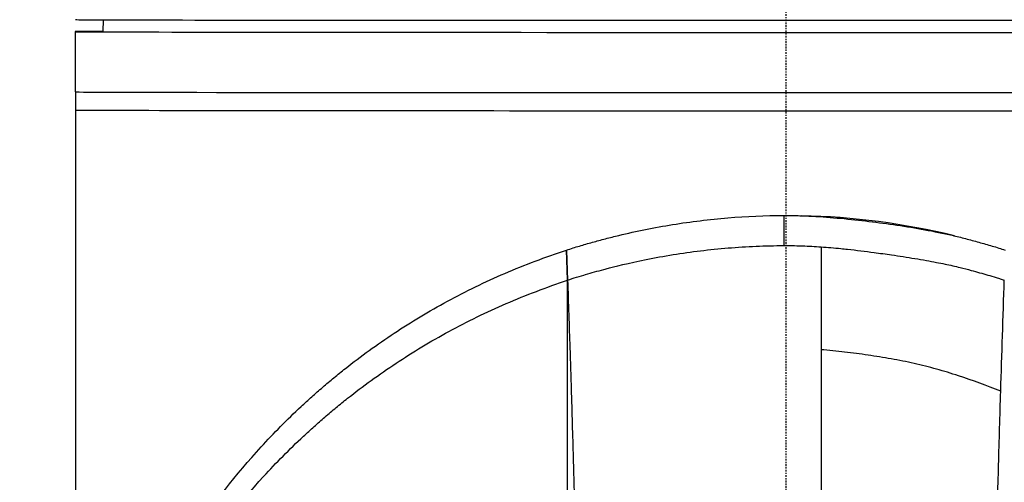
# Model space of a CAD drawing. Header units: millimetres. Extents: x 0 to 5219, y 0 to 2970.
# Tile 170 of 233: x 2729 to 2811, y 1588 to 1626. Entities that reach past the tile are written whole.
import ezdxf

# ---------------------------------------------------------------- set-up
doc = ezdxf.new("R2010")
doc.units = ezdxf.units.MM
doc.header["$LTSCALE"] = 0.2
doc.linetypes.add('CENTER2', pattern=[1.125, 0.75, -0.125, 0.125, -0.125])
doc.layers.add('02_Center Line', color=1, linetype='CENTER2')

# ---------------------------------------------------------------- blocks, each defined once
blk = doc.blocks.new('A$Ccbf1b767')
for p, q in [((-56.696, 884.923), (-56.713, 883.94)), ((-59, 878.94), (-59, 883.94)), ((-59, 878.94), (-59, 877.44)), ((-59, 877.44), (-59, 872.94)), ((-59, 872.94), (-59, 809.74)), ((-0.175, 868.692), (-0.174, 866.196)), ((-18.211, 865.821), (-18.229, 865.814)), ((-18.145, 863.315), (-18.229, 865.814)), ((-18.211, 865.821), (-18.132, 863.329)), ((2.91, 857.552), (2.91, 845.273))]:
    blk.add_line(p, q)
for centre, major_axis, ratio, start_param, end_param in [((0, 884.94), (-59, 0), 0.001025, 6.283184, 9.424777), ((0, 883.94), (59, 0), 0.001025, 2.862217, 6.562561), ((0, 878.94), (59, 0), 0.001025, 3.141592, 6.283184), ((0, 878.94), (59, 0), 0.001025, 3.141592, 6.283184), ((0, 877.44), (-59, 0), 0.001025, 6.283184, 9.424777), ((0, 877.44), (59, 0), 0.001025, 3.141592, 6.283184), ((0, 809.74), (59, 0), 0.998975, 1.331171, 1.549012), ((0, 860.616), (3.1, 0), 0.706382, 0.352275, 0.352284), ((0, 860.616), (3.1, 0), 0.706382, 5.930899, 5.930909)]:
    blk.add_ellipse(centre, major_axis=major_axis, ratio=ratio, start_param=start_param, end_param=end_param)
for points, knots in [([(-18.211, 865.821), (-17.858, 865.935), (-17.505, 866.049), (-17.147, 866.155), (-16.789, 866.261), (-16.43, 866.364), (-16.069, 866.465), (-15.708, 866.566), (-15.346, 866.665), (-14.983, 866.762), (-14.62, 866.858), (-14.253, 866.949), (-13.886, 867.037), (-12.417, 867.39), (-10.921, 867.69), (-9.408, 867.934), (-7.895, 868.177), (-6.363, 868.365), (-4.821, 868.492), (-3.279, 868.619), (-1.728, 868.686), (-0.175, 868.692)], [-1, -1, -1, -1, -0.9375, -0.9375, -0.9375, -0.875, -0.875, -0.875, -0.8125, -0.8125, -0.8125, -0.75, -0.75, -0.75, -0.5, -0.5, -0.5, -0.25, -0.25, -0.25, 0, 0, 0, 0]), ([(-0.175, 868.692), (0.022, 868.693), (0.219, 868.69), (0.417, 868.687), (0.614, 868.684), (0.811, 868.68), (1.009, 868.674), (1.403, 868.663), (1.797, 868.646), (2.191, 868.625), (2.978, 868.584), (3.764, 868.525), (4.547, 868.452), (5.33, 868.38), (6.11, 868.294), (6.888, 868.199), (7.666, 868.104), (8.443, 868.001), (9.215, 867.887), (9.988, 867.773), (10.758, 867.648), (11.523, 867.508), (12.287, 867.369), (13.046, 867.214), (13.798, 867.043), (13.986, 867), (14.173, 866.956), (14.36, 866.91), (14.546, 866.865), (14.733, 866.819), (14.918, 866.77), (15.288, 866.673), (15.656, 866.572), (16.023, 866.47), (16.39, 866.367), (16.756, 866.263), (17.121, 866.155), (17.303, 866.101), (17.484, 866.047), (17.665, 865.99), (17.845, 865.933), (18.025, 865.876), (18.204, 865.818)], [-1, -1, -1, -1, -0.96875, -0.96875, -0.96875, -0.9375, -0.9375, -0.9375, -0.875, -0.875, -0.875, -0.75, -0.75, -0.75, -0.625, -0.625, -0.625, -0.5, -0.5, -0.5, -0.375, -0.375, -0.375, -0.25, -0.25, -0.25, -0.21875, -0.21875, -0.21875, -0.1875, -0.1875, -0.1875, -0.125, -0.125, -0.125, -0.0625, -0.0625, -0.0625, -0.03125, -0.03125, -0.03125, 0, 0, 0, 0]), ([(-49.173, 842.322), (-47.53, 844.792), (-45.674, 847.192), (-43.579, 849.485), (-43.056, 850.058), (-42.517, 850.624), (-41.964, 851.183), (-41.41, 851.743), (-40.842, 852.294), (-40.258, 852.838), (-39.966, 853.109), (-39.671, 853.379), (-39.372, 853.647), (-39.072, 853.915), (-38.769, 854.18), (-38.462, 854.443), (-38.155, 854.707), (-37.844, 854.968), (-37.53, 855.227), (-37.216, 855.485), (-36.897, 855.742), (-36.575, 855.996), (-35.931, 856.504), (-35.272, 857.003), (-34.598, 857.491), (-33.923, 857.98), (-33.233, 858.457), (-32.528, 858.924), (-31.823, 859.39), (-31.102, 859.844), (-30.366, 860.286), (-29.63, 860.727), (-28.879, 861.156), (-28.112, 861.571), (-26.579, 862.401), (-24.985, 863.175), (-23.335, 863.884), (-21.685, 864.593), (-19.982, 865.241), (-18.229, 865.814)], [-1, -1, -1, -1, -0.75, -0.75, -0.75, -0.6875, -0.6875, -0.6875, -0.625, -0.625, -0.625, -0.59375, -0.59375, -0.59375, -0.5625, -0.5625, -0.5625, -0.53125, -0.53125, -0.53125, -0.5, -0.5, -0.5, -0.4375, -0.4375, -0.4375, -0.375, -0.375, -0.375, -0.3125, -0.3125, -0.3125, -0.25, -0.25, -0.25, -0.125, -0.125, -0.125, 0, 0, 0, 0]), ([(-18.131, 863.329), (-17.885, 863.41), (-17.637, 863.491), (-17.114, 863.654), (-16.799, 863.744), (-16.146, 863.931), (-15.636, 864.073), (-15.032, 864.237), (-14.961, 864.256), (-14.244, 864.45), (-13.056, 864.742), (-10.874, 865.18), (-10.126, 865.316), (-7.867, 865.679), (-6.341, 865.867), (-4.03, 866.054), (-3.26, 866.101), (-1.718, 866.168), (-0.946, 866.188), (-0.174, 866.196)], [-1.925983, -1.925983, -1.925983, -1.925983, -1.875869, -1.875869, -1.820686, -1.820686, -1.653095, -1.653095, -1.624088, -1.624088, -1.164895, -1.164895, -0.929585, -0.929585, -0.463526, -0.463526, -0.231599, -0.231599, 0, 0, 0, 0]), ([(-0.174, 866.196), (0.169, 866.2), (0.743, 866.191), (1.884, 866.149), (2.398, 866.121), (2.91, 866.085)], [-0.3421384, -0.3421384, -0.3421384, -0.3421384, -0.1542602, -0.1542602, -0.0000058, -0.0000058, -0.0000058, -0.0000058]), ([(2.91, 866.085), (3.463, 866.047), (4.013, 866), (4.75, 865.927), (4.934, 865.908), (5.859, 865.808), (6.608, 865.714), (7.799, 865.555), (8.284, 865.488), (9.414, 865.325), (10.058, 865.226), (11.019, 865.066), (11.338, 865.011), (11.932, 864.905), (12.209, 864.853), (12.727, 864.754), (12.967, 864.706), (13.635, 864.568), (14.058, 864.474), (14.759, 864.305), (15.091, 864.215), (15.827, 864.013), (16.323, 863.875), (16.972, 863.688), (17.224, 863.615), (17.571, 863.508), (17.724, 863.458), (17.902, 863.401), (18.015, 863.365), (18.127, 863.328)], [0, 0, 0, 0, 0.166671, 0.166671, 0.221871, 0.221871, 0.444489, 0.444489, 0.598255, 0.598255, 0.802929, 0.802929, 0.904924, 0.904924, 0.994423, 0.994423, 1.072733, 1.072733, 1.212093, 1.212093, 1.315259, 1.315259, 1.467472, 1.467472, 1.537706, 1.537706, 1.574978, 1.574978, 1.639288, 1.639288, 1.639288, 1.639288]), ([(2.91, 866.085), (2.91, 864.867), (2.91, 863.648), (2.91, 862.43), (2.91, 861.088), (2.91, 859.745), (2.91, 858.402), (2.91, 858.119), (2.91, 857.835), (2.91, 857.552)], [0.0000047, 0.0000047, 0.0000047, 0.0000047, 0.1757406, 0.1757406, 0.1757406, 0.3694067, 0.3694067, 0.3694067, 0.4102717, 0.4102717, 0.4102717, 0.4102717]), ([(-48.929, 839.9), (-47.296, 842.359), (-45.449, 844.753), (-43.367, 847.036), (-42.846, 847.607), (-42.31, 848.171), (-41.76, 848.727), (-41.21, 849.283), (-40.644, 849.831), (-40.064, 850.373), (-39.774, 850.644), (-39.48, 850.913), (-39.182, 851.178), (-38.884, 851.443), (-38.583, 851.705), (-38.277, 851.967), (-37.972, 852.23), (-37.663, 852.491), (-37.35, 852.75), (-37.037, 853.009), (-36.721, 853.266), (-36.401, 853.519), (-35.76, 854.027), (-35.104, 854.521), (-34.433, 855.005), (-33.763, 855.49), (-33.077, 855.965), (-32.375, 856.429), (-31.673, 856.893), (-30.956, 857.347), (-30.224, 857.788), (-29.492, 858.229), (-28.744, 858.656), (-27.981, 859.069), (-26.456, 859.895), (-24.87, 860.669), (-23.227, 861.377), (-21.585, 862.085), (-19.89, 862.737), (-18.145, 863.315)], [0, 0, 0, 0, 0.25, 0.25, 0.25, 0.3125, 0.3125, 0.3125, 0.375, 0.375, 0.375, 0.40625, 0.40625, 0.40625, 0.4375, 0.4375, 0.4375, 0.46875, 0.46875, 0.46875, 0.5, 0.5, 0.5, 0.5625, 0.5625, 0.5625, 0.625, 0.625, 0.625, 0.6875, 0.6875, 0.6875, 0.75, 0.75, 0.75, 0.875, 0.875, 0.875, 1, 1, 1, 1]), ([(-18.144, 840.07), (-18.136, 840.998), (-18.143, 841.928), (-18.144, 842.859), (-18.144, 842.911), (-18.144, 842.963), (-18.144, 843.015), (-18.146, 843.913), (-18.145, 844.812), (-18.145, 845.712), (-18.145, 845.807), (-18.145, 845.901), (-18.145, 845.996), (-18.145, 846.87), (-18.145, 847.745), (-18.145, 848.621), (-18.145, 848.747), (-18.145, 848.873), (-18.145, 848.998), (-18.145, 849.858), (-18.146, 850.718), (-18.146, 851.579), (-18.146, 851.725), (-18.146, 851.871), (-18.146, 852.017), (-18.146, 852.87), (-18.146, 853.723), (-18.146, 854.577), (-18.146, 854.613), (-18.146, 854.649), (-18.146, 854.685), (-18.147, 855.658), (-18.147, 856.632), (-18.147, 857.606), (-18.148, 859.51), (-18.148, 861.417), (-18.145, 863.315)], [0, 0, 0, 0, 0.1206948, 0.1206948, 0.1206948, 0.1274688, 0.1274688, 0.1274688, 0.2438816, 0.2438816, 0.2438816, 0.256112, 0.256112, 0.256112, 0.3692231, 0.3692231, 0.3692231, 0.3854414, 0.3854414, 0.3854414, 0.4964218, 0.4964218, 0.4964218, 0.5152549, 0.5152549, 0.5152549, 0.6251524, 0.6251524, 0.6251524, 0.6298026, 0.6298026, 0.6298026, 0.7550606, 0.7550606, 0.7550606, 1, 1, 1, 1]), ([(-18.131, 863.329), (-18.065, 861.373), (-18.003, 859.505), (-17.945, 857.723), (-17.905, 856.511), (-17.868, 855.33), (-17.832, 854.179), (-17.811, 853.484), (-17.79, 852.8), (-17.77, 852.127), (-17.713, 850.195), (-17.661, 848.336), (-17.614, 846.546), (-17.589, 845.631), (-17.566, 844.703), (-17.541, 843.763), (-17.529, 843.307), (-17.515, 842.844), (-17.5, 842.374), (-17.486, 841.918), (-17.473, 841.55), (-17.466, 841.267), (-17.464, 841.161), (-17.462, 841.068), (-17.462, 840.985)], [0, 0, 0, 0, 0.25, 0.25, 0.25, 0.4058701, 0.4058701, 0.4058701, 0.5, 0.5, 0.5, 0.75, 0.75, 0.75, 0.875, 0.875, 0.875, 0.9375, 0.9375, 0.9375, 0.9829974, 0.9829974, 0.9829974, 0.9999998, 0.9999998, 0.9999998, 0.9999998]), ([(17.831, 854.117), (17.877, 855.643), (17.926, 857.175), (18.026, 860.252), (18.076, 861.789), (18.127, 863.328)], [0.0000004, 0.0000004, 0.0000004, 0.0000004, 0.4665484, 0.4665484, 0.9319989, 0.9319989, 0.9319989, 0.9319989]), ([(17.831, 854.117), (16.684, 854.579), (15.512, 855.004), (13.715, 855.585), (13.11, 855.77), (12.192, 856.027), (11.884, 856.11), (11.264, 856.266), (10.951, 856.34), (10.009, 856.55), (9.375, 856.676), (8.099, 856.904), (7.457, 857.007), (6.168, 857.195), (5.52, 857.281), (4.22, 857.434), (3.567, 857.5), (2.91, 857.552)], [0, 0, 0, 0, 0.25, 0.25, 0.375, 0.375, 0.4375, 0.4375, 0.5, 0.5, 0.625, 0.625, 0.75, 0.75, 0.875, 0.875, 1, 1, 1, 1]), ([(17.495, 842.069), (17.52, 843.055), (17.546, 844.04), (17.598, 846.013), (17.625, 847.001), (17.709, 850.028), (17.768, 852.072), (17.831, 854.117)], [0.000002, 0.000002, 0.000002, 0.000002, 0.303764, 0.303764, 0.607969, 0.607969, 1.235162, 1.235162, 1.235162, 1.235162])]:
    blk.add_open_spline(points, degree=3, knots=knots)
blk.add_open_spline([(-18.145, 863.315), (-18.141, 863.32), (-18.136, 863.324), (-18.131, 863.329)], degree=3)
at = {"layer": '02_Center Line'}
blk.add_line((0, 1564.897), (0, -20.1), dxfattribs=at)

msp = doc.modelspace()

# ---------------------------------------------------------------- block references
msp.add_blockref('A$Ccbf1b767', (2793.105, 740.996))

doc.saveas('drawing.dxf')
